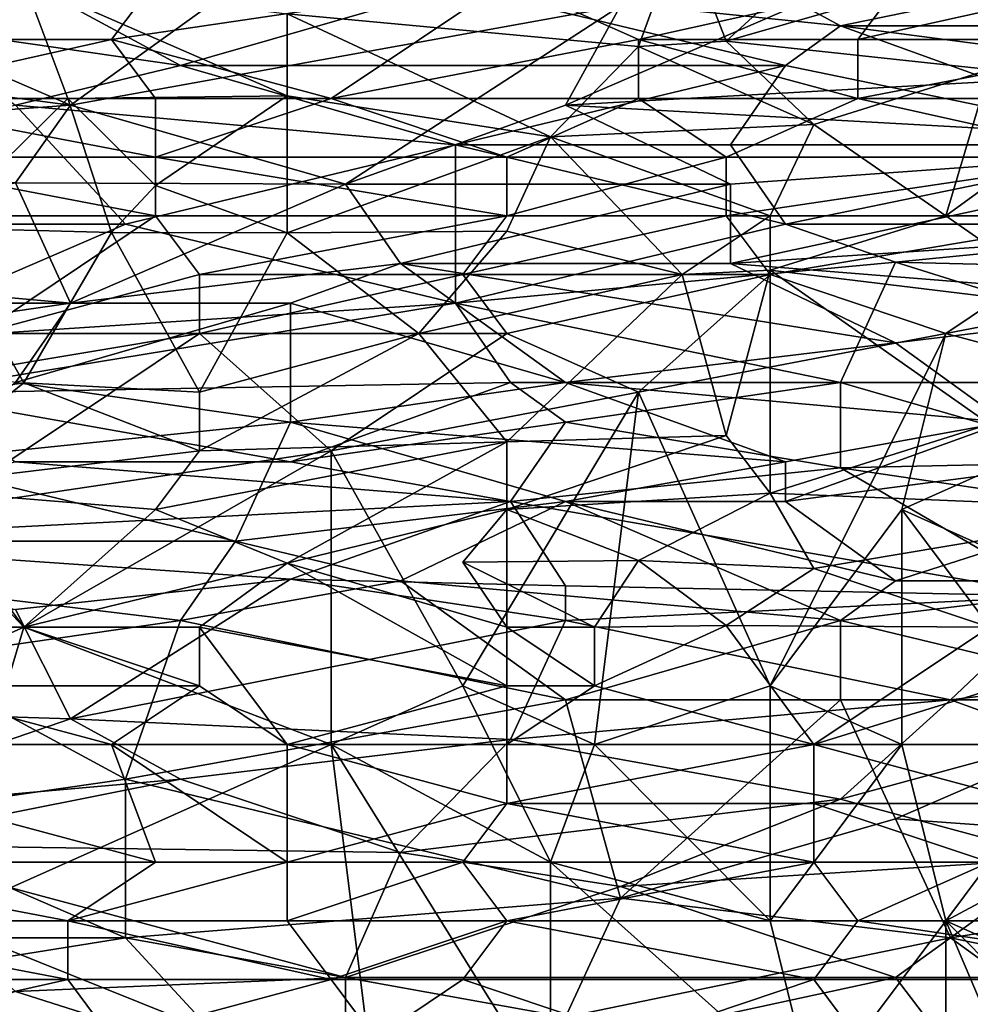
# Model space of a CAD drawing. Extents: x -0.3 to 0.3, y -0.266 to 0.266.
# Tile 200 of 256: x -0.119 to -0.09, y 0.192 to 0.221. Entities that reach past the tile are written whole.
import ezdxf

# ---------------------------------------------------------------- set-up
doc = ezdxf.new("R2010")
doc.units = 0

msp = doc.modelspace()

# ---------------------------------------------------------------- linework, layer by layer
for points in [[(-0.092454, 0.225355, 0.732217), (-0.09774, 0.220528, 0.726435), (-0.099061, 0.223974, 0.730772)], [(-0.087169, 0.223571, 0.729326), (-0.09774, 0.220528, 0.726435), (-0.092454, 0.225355, 0.732217)], [(-0.094304, 0.220995, 1.173351), (-0.100924, 0.224578, 1.175389), (-0.10589, 0.222189, 1.173822)], [(-0.094304, 0.220995, 1.173351), (-0.082717, 0.223383, 1.175062), (-0.100924, 0.224578, 1.175389)], [(-0.110954, 0.221355, 0.727881), (-0.099061, 0.223974, 0.730772), (-0.100383, 0.22037, 0.726435)], [(-0.100383, 0.22037, 0.726435), (-0.099061, 0.223974, 0.730772), (-0.09774, 0.220528, 0.726435)], [(-0.09774, 0.220528, 0.726435), (-0.087169, 0.223571, 0.729326), (-0.089812, 0.219672, 0.72499)], [(-0.122442, 0.220995, 1.172572), (-0.114166, 0.2198, 1.171999), (-0.120787, 0.223383, 1.174128)], [(-0.114166, 0.2198, 1.171999), (-0.10589, 0.222189, 1.173822), (-0.120787, 0.223383, 1.174128)], [(-0.077751, 0.220995, 1.173662), (-0.082717, 0.223383, 1.175062), (-0.094304, 0.220995, 1.173351)], [(-0.126811, 0.218807, 0.724528), (-0.124168, 0.222632, 0.729326), (-0.118882, 0.222345, 0.729132)], [(-0.135684, 0.220995, 0.703174), (-0.125753, 0.222189, 0.703716), (-0.117477, 0.218606, 0.699745)], [(-0.118882, 0.222345, 0.729132), (-0.117561, 0.218807, 0.724903), (-0.126811, 0.218807, 0.724528)], [(-0.117477, 0.218606, 0.699745), (-0.125753, 0.222189, 0.703716), (-0.112511, 0.222189, 0.702615)], [(-0.12549, 0.222345, 0.765655), (-0.12549, 0.220576, 0.766435), (-0.114918, 0.222345, 0.76524)], [(-0.11624, 0.220576, 0.766028), (-0.114918, 0.222345, 0.76524), (-0.12549, 0.220576, 0.766435)], [(-0.110954, 0.221355, 0.727881), (-0.110954, 0.21888, 0.72499), (-0.118882, 0.222345, 0.729132)], [(-0.110954, 0.21888, 0.72499), (-0.117561, 0.218807, 0.724903), (-0.118882, 0.222345, 0.729132)], [(-0.100924, 0.221588, 0.701134), (-0.117477, 0.218606, 0.699745), (-0.112511, 0.222189, 0.702615)], [(-0.109633, 0.218807, 0.766259), (-0.104347, 0.222345, 0.764672), (-0.11624, 0.220576, 0.766028)], [(-0.104347, 0.222345, 0.764672), (-0.114918, 0.222345, 0.76524), (-0.11624, 0.220576, 0.766028)], [(-0.095959, 0.2198, 1.172495), (-0.10589, 0.222189, 1.173822), (-0.114166, 0.2198, 1.171999)], [(-0.100383, 0.220576, 0.765126), (-0.104347, 0.222345, 0.764672), (-0.109633, 0.218807, 0.766259)], [(-0.10589, 0.222189, 1.173822), (-0.095959, 0.2198, 1.172495), (-0.094304, 0.220995, 1.173351)], [(-0.100383, 0.220576, 0.765126), (-0.092454, 0.222345, 0.764002), (-0.104347, 0.222345, 0.764672)], [(-0.094304, 0.222189, 0.701273), (-0.10258, 0.218606, 0.698614), (-0.100924, 0.221588, 0.701134)], [(-0.081062, 0.2198, 0.698344), (-0.10258, 0.218606, 0.698614), (-0.094304, 0.222189, 0.701273)], [(-0.100383, 0.220576, 0.765126), (-0.093776, 0.220576, 0.7647), (-0.092454, 0.222345, 0.764002)], [(-0.081062, 0.2198, 0.698344), (-0.094304, 0.222189, 0.701273), (-0.074441, 0.222189, 0.700086)], [(-0.092454, 0.222345, 0.764002), (-0.093776, 0.220576, 0.7647), (-0.085847, 0.222345, 0.763659)], [(-0.093776, 0.220576, 0.7647), (-0.084526, 0.220576, 0.764137), (-0.085847, 0.222345, 0.763659)], [(-0.117477, 0.218606, 0.699745), (-0.100924, 0.221588, 0.701134), (-0.109201, 0.216218, 0.697198)], [(-0.100924, 0.221588, 0.701134), (-0.10258, 0.218606, 0.698614), (-0.109201, 0.216218, 0.697198)], [(-0.110954, 0.221355, 0.727881), (-0.100383, 0.22037, 0.726435), (-0.103026, 0.21765, 0.723545)], [(-0.110954, 0.21888, 0.72499), (-0.110954, 0.221355, 0.727881), (-0.103026, 0.21765, 0.723545)], [(-0.117477, 0.218606, 0.699745), (-0.134029, 0.217412, 0.699847), (-0.135684, 0.220995, 0.703174)], [(-0.122442, 0.220995, 1.172572), (-0.119132, 0.218606, 1.170983), (-0.114166, 0.2198, 1.171999)], [(-0.094304, 0.220995, 1.173351), (-0.095959, 0.2198, 1.172495), (-0.084372, 0.217412, 1.171003)], [(-0.094304, 0.220995, 1.173351), (-0.076096, 0.218606, 1.172033), (-0.077751, 0.220995, 1.173662)], [(-0.084372, 0.217412, 1.171003), (-0.076096, 0.218606, 1.172033), (-0.094304, 0.220995, 1.173351)], [(-0.124168, 0.218807, 0.766986), (-0.11624, 0.220576, 0.766028), (-0.12549, 0.220576, 0.766435)], [(-0.124168, 0.218807, 0.766986), (-0.114918, 0.218807, 0.766558), (-0.11624, 0.220576, 0.766028)], [(-0.114918, 0.218807, 0.766558), (-0.109633, 0.218807, 0.766259), (-0.11624, 0.220576, 0.766028)], [(-0.100383, 0.220576, 0.765126), (-0.109633, 0.218807, 0.766259), (-0.100383, 0.218807, 0.765626)], [(-0.100383, 0.218807, 0.765626), (-0.093776, 0.218807, 0.765198), (-0.100383, 0.220576, 0.765126)], [(-0.093776, 0.218807, 0.765198), (-0.093776, 0.220576, 0.7647), (-0.100383, 0.220576, 0.765126)], [(-0.093776, 0.218807, 0.765198), (-0.081883, 0.218807, 0.764377), (-0.084526, 0.220576, 0.764137)], [(-0.093776, 0.218807, 0.765198), (-0.084526, 0.220576, 0.764137), (-0.093776, 0.220576, 0.7647)], [(-0.103026, 0.21765, 0.723545), (-0.100383, 0.22037, 0.726435), (-0.095097, 0.21802, 0.723545)], [(-0.100383, 0.22037, 0.726435), (-0.09774, 0.220528, 0.726435), (-0.095097, 0.21802, 0.723545)], [(-0.089812, 0.219672, 0.72499), (-0.095097, 0.21802, 0.723545), (-0.09774, 0.220528, 0.726435)], [(-0.089812, 0.219672, 0.72499), (-0.084526, 0.220077, 0.72499), (-0.091133, 0.215269, 0.720538)], [(-0.091133, 0.215269, 0.720538), (-0.084526, 0.220077, 0.72499), (-0.084526, 0.215269, 0.720132)], [(-0.114166, 0.2198, 1.171999), (-0.119132, 0.218606, 1.170983), (-0.10589, 0.217412, 1.170445)], [(-0.10589, 0.217412, 1.170445), (-0.095959, 0.2198, 1.172495), (-0.114166, 0.2198, 1.171999)], [(-0.095959, 0.2198, 1.172495), (-0.10589, 0.217412, 1.170445), (-0.097614, 0.217412, 1.170692)], [(-0.081062, 0.2198, 0.698344), (-0.081062, 0.217412, 0.696522), (-0.10258, 0.218606, 0.698614)], [(-0.095959, 0.2198, 1.172495), (-0.097614, 0.217412, 1.170692), (-0.084372, 0.217412, 1.171003)], [(-0.089812, 0.219672, 0.72499), (-0.091133, 0.215269, 0.720538), (-0.095097, 0.21802, 0.723545)], [(-0.121525, 0.214908, 0.720654), (-0.126811, 0.218807, 0.724528), (-0.117561, 0.218807, 0.724903)], [(-0.124168, 0.218807, 0.766986), (-0.114918, 0.217038, 0.766985), (-0.114918, 0.218807, 0.766558)], [(-0.114918, 0.217038, 0.766985), (-0.124168, 0.218807, 0.766986), (-0.124168, 0.217038, 0.767433)], [(-0.11624, 0.214763, 0.720654), (-0.121525, 0.214908, 0.720654), (-0.117561, 0.218807, 0.724903)], [(-0.114918, 0.216183, 0.722099), (-0.117561, 0.218807, 0.724903), (-0.110954, 0.21888, 0.72499)], [(-0.117561, 0.218807, 0.724903), (-0.114918, 0.216183, 0.722099), (-0.11624, 0.214763, 0.720654)], [(-0.114918, 0.216183, 0.722099), (-0.110954, 0.21888, 0.72499), (-0.110954, 0.214753, 0.720654)], [(-0.114918, 0.217038, 0.766985), (-0.104347, 0.217038, 0.766317), (-0.109633, 0.218807, 0.766259)], [(-0.114918, 0.217038, 0.766985), (-0.109633, 0.218807, 0.766259), (-0.114918, 0.218807, 0.766558)], [(-0.103026, 0.21765, 0.723545), (-0.110954, 0.214753, 0.720654), (-0.110954, 0.21888, 0.72499)], [(-0.104347, 0.217038, 0.766317), (-0.100383, 0.218807, 0.765626), (-0.109633, 0.218807, 0.766259)], [(-0.104347, 0.217038, 0.766317), (-0.09774, 0.217038, 0.765814), (-0.100383, 0.218807, 0.765626)], [(-0.093776, 0.218807, 0.765198), (-0.100383, 0.218807, 0.765626), (-0.09774, 0.217038, 0.765814)], [(-0.09774, 0.217038, 0.765814), (-0.085847, 0.217038, 0.76497), (-0.093776, 0.218807, 0.765198)], [(-0.085847, 0.217038, 0.76497), (-0.081883, 0.218807, 0.764377), (-0.093776, 0.218807, 0.765198)], [(-0.119132, 0.216264, 0.698011), (-0.134029, 0.217412, 0.699847), (-0.117477, 0.218606, 0.699745)], [(-0.115821, 0.215023, 1.168209), (-0.119132, 0.218606, 1.170983), (-0.132374, 0.215023, 1.167761)], [(-0.119132, 0.218606, 1.170983), (-0.115821, 0.215023, 1.168209), (-0.10589, 0.217412, 1.170445)], [(-0.117477, 0.218606, 0.699745), (-0.109201, 0.216218, 0.697198), (-0.119132, 0.216264, 0.698011)], [(-0.109201, 0.216218, 0.697198), (-0.10258, 0.218606, 0.698614), (-0.097614, 0.216218, 0.696529)], [(-0.097614, 0.216218, 0.696529), (-0.10258, 0.218606, 0.698614), (-0.081062, 0.217412, 0.696522)], [(-0.096419, 0.215269, 0.720811), (-0.103026, 0.21765, 0.723545), (-0.095097, 0.21802, 0.723545)], [(-0.095097, 0.21802, 0.723545), (-0.091133, 0.215269, 0.720538), (-0.096419, 0.215269, 0.720811)], [(-0.104347, 0.214804, 0.720654), (-0.110954, 0.214753, 0.720654), (-0.103026, 0.21765, 0.723545)], [(-0.099061, 0.2135, 0.719241), (-0.104347, 0.214804, 0.720654), (-0.103026, 0.21765, 0.723545)], [(-0.096419, 0.215269, 0.720811), (-0.099061, 0.2135, 0.719241), (-0.103026, 0.21765, 0.723545)], [(-0.115821, 0.215023, 1.168209), (-0.10589, 0.212635, 1.166381), (-0.10589, 0.217412, 1.170445)], [(-0.095959, 0.215023, 1.168827), (-0.097614, 0.217412, 1.170692), (-0.10589, 0.217412, 1.170445)], [(-0.10589, 0.217412, 1.170445), (-0.10589, 0.212635, 1.166381), (-0.095959, 0.215023, 1.168827)], [(-0.097614, 0.213829, 0.695011), (-0.081062, 0.217412, 0.696522), (-0.079407, 0.215032, 0.694889)], [(-0.097614, 0.217412, 1.170692), (-0.095959, 0.215023, 1.168827), (-0.084372, 0.217412, 1.171003)], [(-0.097614, 0.213829, 0.695011), (-0.097614, 0.216218, 0.696529), (-0.081062, 0.217412, 0.696522)], [(-0.095959, 0.215023, 1.168827), (-0.081062, 0.215023, 1.169202), (-0.084372, 0.217412, 1.171003)], [(-0.12549, 0.215269, 0.767857), (-0.114918, 0.215269, 0.767291), (-0.124168, 0.217038, 0.767433)], [(-0.114918, 0.215269, 0.767291), (-0.114918, 0.217038, 0.766985), (-0.124168, 0.217038, 0.767433)], [(-0.104347, 0.217038, 0.766317), (-0.114918, 0.217038, 0.766985), (-0.104347, 0.215269, 0.766587)], [(-0.114918, 0.215269, 0.767291), (-0.104347, 0.215269, 0.766587), (-0.114918, 0.217038, 0.766985)], [(-0.104347, 0.215269, 0.766587), (-0.09774, 0.215269, 0.766042), (-0.09774, 0.217038, 0.765814)], [(-0.104347, 0.215269, 0.766587), (-0.09774, 0.217038, 0.765814), (-0.104347, 0.217038, 0.766317)], [(-0.085847, 0.217038, 0.76497), (-0.09774, 0.217038, 0.765814), (-0.09774, 0.215269, 0.766042)], [(-0.085847, 0.215269, 0.765121), (-0.085847, 0.217038, 0.76497), (-0.09774, 0.215269, 0.766042)], [(-0.130718, 0.213829, 0.696934), (-0.119132, 0.216264, 0.698011), (-0.117477, 0.212635, 0.695444)], [(-0.119132, 0.216264, 0.698011), (-0.109201, 0.216218, 0.697198), (-0.117477, 0.212635, 0.695444)], [(-0.109201, 0.216218, 0.697198), (-0.107545, 0.213829, 0.695494), (-0.117477, 0.212635, 0.695444)], [(-0.110954, 0.214753, 0.720654), (-0.11624, 0.214763, 0.720654), (-0.114918, 0.216183, 0.722099)], [(-0.097614, 0.216218, 0.696529), (-0.107545, 0.213829, 0.695494), (-0.109201, 0.216218, 0.697198)], [(-0.107545, 0.213829, 0.695494), (-0.097614, 0.216218, 0.696529), (-0.097614, 0.213829, 0.695011)], [(-0.120204, 0.211731, 0.767969), (-0.114918, 0.215269, 0.767291), (-0.12549, 0.215269, 0.767857)], [(-0.120204, 0.211731, 0.767969), (-0.113597, 0.2135, 0.76742), (-0.114918, 0.215269, 0.767291)], [(-0.113597, 0.2135, 0.76742), (-0.104347, 0.215269, 0.766587), (-0.114918, 0.215269, 0.767291)], [(-0.113597, 0.2135, 0.76742), (-0.105668, 0.2135, 0.766849), (-0.104347, 0.215269, 0.766587)], [(-0.105668, 0.2135, 0.766849), (-0.096419, 0.2135, 0.766027), (-0.09774, 0.215269, 0.766042)], [(-0.105668, 0.2135, 0.766849), (-0.09774, 0.215269, 0.766042), (-0.104347, 0.215269, 0.766587)], [(-0.096419, 0.213636, 0.719208), (-0.099061, 0.2135, 0.719241), (-0.096419, 0.215269, 0.720811)], [(-0.085847, 0.215269, 0.765121), (-0.09774, 0.215269, 0.766042), (-0.096419, 0.2135, 0.766027)], [(-0.096419, 0.213636, 0.719208), (-0.091133, 0.215269, 0.720538), (-0.087169, 0.212514, 0.717763)], [(-0.096419, 0.213636, 0.719208), (-0.096419, 0.215269, 0.720811), (-0.091133, 0.215269, 0.720538)], [(-0.091133, 0.211731, 0.765564), (-0.085847, 0.215269, 0.765121), (-0.096419, 0.2135, 0.766027)], [(-0.091133, 0.215269, 0.720538), (-0.084526, 0.215269, 0.720132), (-0.087169, 0.212514, 0.717763)], [(-0.085847, 0.215269, 0.765121), (-0.091133, 0.211731, 0.765564), (-0.081883, 0.2135, 0.764811)], [(-0.132374, 0.215023, 1.167761), (-0.124098, 0.211441, 1.164718), (-0.115821, 0.215023, 1.168209)], [(-0.124098, 0.211441, 1.164718), (-0.10589, 0.212635, 1.166381), (-0.115821, 0.215023, 1.168209)], [(-0.095959, 0.215023, 1.168827), (-0.10589, 0.212635, 1.166381), (-0.092648, 0.213873, 1.167938)], [(-0.097614, 0.213829, 0.695011), (-0.079407, 0.215032, 0.694889), (-0.082717, 0.212635, 0.693748)], [(-0.092648, 0.213873, 1.167938), (-0.081062, 0.215023, 1.169202), (-0.095959, 0.215023, 1.168827)], [(-0.081062, 0.215023, 1.169202), (-0.092648, 0.213873, 1.167938), (-0.07113, 0.213339, 1.167938)], [(-0.121525, 0.214908, 0.720654), (-0.118882, 0.210237, 0.716318), (-0.126811, 0.209043, 0.714872)], [(-0.121525, 0.214908, 0.720654), (-0.11624, 0.214763, 0.720654), (-0.118882, 0.210237, 0.716318)], [(-0.118882, 0.210237, 0.716318), (-0.11624, 0.214763, 0.720654), (-0.113597, 0.209962, 0.716184)], [(-0.11624, 0.214763, 0.720654), (-0.110954, 0.214753, 0.720654), (-0.113597, 0.209962, 0.716184)], [(-0.113597, 0.209962, 0.716184), (-0.110954, 0.214753, 0.720654), (-0.10699, 0.211731, 0.717775)], [(-0.104347, 0.214804, 0.720654), (-0.10699, 0.211731, 0.717775), (-0.110954, 0.214753, 0.720654)], [(-0.10699, 0.211731, 0.717775), (-0.104347, 0.214804, 0.720654), (-0.099061, 0.2135, 0.719241)], [(-0.130718, 0.213829, 0.696934), (-0.117477, 0.212635, 0.695444), (-0.14396, 0.212635, 0.697056)], [(-0.110856, 0.212635, 0.695028), (-0.117477, 0.212635, 0.695444), (-0.107545, 0.213829, 0.695494)], [(-0.110856, 0.212635, 0.695028), (-0.107545, 0.213829, 0.695494), (-0.10258, 0.210246, 0.693452)], [(-0.097614, 0.213829, 0.695011), (-0.092648, 0.211441, 0.693552), (-0.107545, 0.213829, 0.695494)], [(-0.10258, 0.210246, 0.693452), (-0.107545, 0.213829, 0.695494), (-0.092648, 0.211441, 0.693552)], [(-0.092648, 0.213873, 1.167938), (-0.10589, 0.212635, 1.166381), (-0.094304, 0.210246, 1.164436)], [(-0.092648, 0.211441, 0.693552), (-0.097614, 0.213829, 0.695011), (-0.082717, 0.212635, 0.693748)], [(-0.094304, 0.210246, 1.164436), (-0.081062, 0.210246, 1.16476), (-0.092648, 0.213873, 1.167938)], [(-0.092648, 0.213873, 1.167938), (-0.081062, 0.210246, 1.16476), (-0.07113, 0.213339, 1.167938)], [(-0.113597, 0.211731, 0.76753), (-0.113597, 0.2135, 0.76742), (-0.120204, 0.211731, 0.767969)], [(-0.113597, 0.211731, 0.76753), (-0.104347, 0.211731, 0.766806), (-0.105668, 0.2135, 0.766849)], [(-0.113597, 0.211731, 0.76753), (-0.105668, 0.2135, 0.766849), (-0.113597, 0.2135, 0.76742)], [(-0.10699, 0.211731, 0.717775), (-0.099061, 0.2135, 0.719241), (-0.104347, 0.208468, 0.714872)], [(-0.104347, 0.211731, 0.766806), (-0.096419, 0.2135, 0.766027), (-0.105668, 0.2135, 0.766849)], [(-0.104347, 0.208468, 0.714872), (-0.099061, 0.2135, 0.719241), (-0.09774, 0.208659, 0.714872)], [(-0.100383, 0.209962, 0.766419), (-0.096419, 0.2135, 0.766027), (-0.104347, 0.211731, 0.766806)], [(-0.100383, 0.209962, 0.766419), (-0.091133, 0.211731, 0.765564), (-0.096419, 0.2135, 0.766027)], [(-0.099061, 0.2135, 0.719241), (-0.096419, 0.213636, 0.719208), (-0.09774, 0.208659, 0.714872)], [(-0.096419, 0.213636, 0.719208), (-0.096419, 0.206923, 0.713427), (-0.09774, 0.208659, 0.714872)], [(-0.096419, 0.213636, 0.719208), (-0.087169, 0.212514, 0.717763), (-0.089812, 0.208998, 0.714872)], [(-0.096419, 0.213636, 0.719208), (-0.089812, 0.208998, 0.714872), (-0.096419, 0.206923, 0.713427)], [(-0.091133, 0.211731, 0.765564), (-0.084526, 0.209962, 0.764897), (-0.081883, 0.2135, 0.764811)], [(-0.125753, 0.211441, 0.695215), (-0.14396, 0.212635, 0.697056), (-0.117477, 0.212635, 0.695444)], [(-0.125753, 0.211441, 0.695215), (-0.117477, 0.212635, 0.695444), (-0.119132, 0.210246, 0.694395)], [(-0.10589, 0.212635, 1.166381), (-0.124098, 0.211441, 1.164718), (-0.122442, 0.209918, 1.163254)], [(-0.104235, 0.210246, 1.16413), (-0.10589, 0.212635, 1.166381), (-0.122442, 0.209918, 1.163254)], [(-0.117477, 0.212635, 0.695444), (-0.110856, 0.212635, 0.695028), (-0.119132, 0.210246, 0.694395)], [(-0.119132, 0.210246, 0.694395), (-0.110856, 0.212635, 0.695028), (-0.110856, 0.209052, 0.693457)], [(-0.110856, 0.209052, 0.693457), (-0.110856, 0.212635, 0.695028), (-0.10258, 0.210246, 0.693452)], [(-0.094304, 0.210246, 1.164436), (-0.10589, 0.212635, 1.166381), (-0.104235, 0.210246, 1.16413)], [(-0.082717, 0.212635, 0.693748), (-0.089338, 0.209052, 0.692494), (-0.092648, 0.211441, 0.693552)], [(-0.124168, 0.209962, 0.768273), (-0.113597, 0.211731, 0.76753), (-0.120204, 0.211731, 0.767969)], [(-0.121525, 0.206424, 0.768157), (-0.113597, 0.211731, 0.76753), (-0.124168, 0.209962, 0.768273)], [(-0.121525, 0.206424, 0.768157), (-0.109633, 0.208193, 0.767227), (-0.113597, 0.211731, 0.76753)], [(-0.109633, 0.208193, 0.767227), (-0.104347, 0.211731, 0.766806), (-0.113597, 0.211731, 0.76753)], [(-0.104347, 0.208468, 0.714872), (-0.113597, 0.208193, 0.714635), (-0.10699, 0.211731, 0.717775)], [(-0.113597, 0.208193, 0.714635), (-0.113597, 0.209962, 0.716184), (-0.10699, 0.211731, 0.717775)], [(-0.104347, 0.211731, 0.766806), (-0.109633, 0.208193, 0.767227), (-0.100383, 0.209962, 0.766419)], [(-0.096419, 0.201117, 0.765462), (-0.091133, 0.211731, 0.765564), (-0.100383, 0.209962, 0.766419)], [(-0.096419, 0.201117, 0.765462), (-0.092454, 0.206424, 0.765376), (-0.091133, 0.211731, 0.765564)], [(-0.092454, 0.206424, 0.765376), (-0.084526, 0.209962, 0.764897), (-0.091133, 0.211731, 0.765564)], [(-0.092648, 0.211441, 0.693552), (-0.089338, 0.209052, 0.692494), (-0.10258, 0.210246, 0.693452)], [(-0.126811, 0.209043, 0.714872), (-0.118882, 0.210237, 0.716318), (-0.122847, 0.207084, 0.713427)], [(-0.122847, 0.207084, 0.713427), (-0.118882, 0.210237, 0.716318), (-0.113597, 0.208193, 0.714635)], [(-0.122442, 0.209918, 1.163254), (-0.110856, 0.207858, 1.161406), (-0.104235, 0.210246, 1.16413)], [(-0.122442, 0.207858, 0.69371), (-0.119132, 0.210246, 0.694395), (-0.110856, 0.209052, 0.693457)], [(-0.118882, 0.210237, 0.716318), (-0.113597, 0.209962, 0.716184), (-0.113597, 0.208193, 0.714635)], [(-0.10258, 0.210246, 0.693452), (-0.095959, 0.207858, 0.69233), (-0.110856, 0.209052, 0.693457)], [(-0.104235, 0.210246, 1.16413), (-0.110856, 0.207858, 1.161406), (-0.10258, 0.209052, 1.16295)], [(-0.104235, 0.210246, 1.16413), (-0.10258, 0.209052, 1.16295), (-0.094304, 0.210246, 1.164436)], [(-0.095959, 0.207858, 0.69233), (-0.10258, 0.210246, 0.693452), (-0.089338, 0.209052, 0.692494)], [(-0.10258, 0.209052, 1.16295), (-0.094304, 0.207685, 1.161693), (-0.094304, 0.210246, 1.164436)], [(-0.081062, 0.210246, 1.16476), (-0.094304, 0.210246, 1.164436), (-0.086027, 0.207858, 1.162069)], [(-0.086027, 0.207858, 1.162069), (-0.094304, 0.210246, 1.164436), (-0.094304, 0.207685, 1.161693)], [(-0.119132, 0.207858, 1.161141), (-0.110856, 0.207858, 1.161406), (-0.122442, 0.209918, 1.163254)], [(-0.105668, 0.201117, 0.766581), (-0.100383, 0.209962, 0.766419), (-0.109633, 0.208193, 0.767227)], [(-0.101704, 0.199348, 0.766032), (-0.100383, 0.209962, 0.766419), (-0.105668, 0.201117, 0.766581)], [(-0.101704, 0.199348, 0.766032), (-0.096419, 0.201117, 0.765462), (-0.100383, 0.209962, 0.766419)], [(-0.092454, 0.206424, 0.765376), (-0.08849, 0.204655, 0.764778), (-0.084526, 0.209962, 0.764897)], [(-0.112511, 0.205469, 0.692473), (-0.122442, 0.207858, 0.69371), (-0.110856, 0.209052, 0.693457)], [(-0.112511, 0.205469, 0.692473), (-0.110856, 0.209052, 0.693457), (-0.10258, 0.206664, 0.69224)], [(-0.104235, 0.206664, 1.160195), (-0.10258, 0.209052, 1.16295), (-0.110856, 0.207858, 1.161406)], [(-0.10258, 0.206664, 0.69224), (-0.110856, 0.209052, 0.693457), (-0.095959, 0.207858, 0.69233)], [(-0.094304, 0.207685, 1.161693), (-0.10258, 0.209052, 1.16295), (-0.104235, 0.206664, 1.160195)], [(-0.095959, 0.206664, 0.691979), (-0.089338, 0.209052, 0.692494), (-0.077751, 0.209052, 0.692142)], [(-0.095959, 0.207858, 0.69233), (-0.089338, 0.209052, 0.692494), (-0.095959, 0.206664, 0.691979)], [(-0.077751, 0.209052, 0.692142), (-0.092648, 0.204275, 0.691329), (-0.095959, 0.206664, 0.691979)], [(-0.084372, 0.204275, 0.691092), (-0.092648, 0.204275, 0.691329), (-0.077751, 0.209052, 0.692142)], [(-0.096419, 0.206923, 0.713427), (-0.089812, 0.208998, 0.714872), (-0.084526, 0.206424, 0.712585)], [(-0.114918, 0.206424, 0.713183), (-0.113597, 0.208193, 0.714635), (-0.104347, 0.208468, 0.714872)], [(-0.114918, 0.206424, 0.713183), (-0.104347, 0.208468, 0.714872), (-0.110954, 0.204809, 0.711981)], [(-0.110954, 0.204809, 0.711981), (-0.104347, 0.208468, 0.714872), (-0.104347, 0.206424, 0.713188)], [(-0.104347, 0.206424, 0.713188), (-0.09774, 0.208659, 0.714872), (-0.096419, 0.206923, 0.713427)], [(-0.104347, 0.208468, 0.714872), (-0.09774, 0.208659, 0.714872), (-0.104347, 0.206424, 0.713188)], [(-0.113597, 0.208193, 0.714635), (-0.114918, 0.206424, 0.713183), (-0.122847, 0.207084, 0.713427)], [(-0.118882, 0.202886, 0.767911), (-0.109633, 0.208193, 0.767227), (-0.121525, 0.206424, 0.768157)], [(-0.118882, 0.202886, 0.767911), (-0.109633, 0.199348, 0.766949), (-0.109633, 0.208193, 0.767227)], [(-0.109633, 0.199348, 0.766949), (-0.105668, 0.201117, 0.766581), (-0.109633, 0.208193, 0.767227)], [(-0.134029, 0.205469, 0.693568), (-0.122442, 0.207858, 0.69371), (-0.112511, 0.205469, 0.692473)], [(-0.104235, 0.206664, 1.160195), (-0.119132, 0.207858, 1.161141), (-0.127408, 0.205469, 1.15792)], [(-0.119132, 0.207858, 1.161141), (-0.104235, 0.206664, 1.160195), (-0.110856, 0.207858, 1.161406)], [(-0.10258, 0.206664, 0.69224), (-0.095959, 0.207858, 0.69233), (-0.095959, 0.206664, 0.691979)], [(-0.079407, 0.205469, 1.15937), (-0.086027, 0.207858, 1.162069), (-0.094304, 0.207685, 1.161693)], [(-0.094304, 0.207685, 1.161693), (-0.104235, 0.206664, 1.160195), (-0.087683, 0.203822, 1.157009)], [(-0.094304, 0.207685, 1.161693), (-0.087683, 0.203822, 1.157009), (-0.079407, 0.205469, 1.15937)], [(-0.126811, 0.202886, 0.710076), (-0.122847, 0.207084, 0.713427), (-0.118882, 0.202886, 0.710424)], [(-0.122847, 0.207084, 0.713427), (-0.114918, 0.206424, 0.713183), (-0.118882, 0.202886, 0.710424)], [(-0.127408, 0.205469, 1.15792), (-0.110856, 0.204325, 1.157009), (-0.104235, 0.206664, 1.160195)], [(-0.107545, 0.204275, 0.691932), (-0.112511, 0.205469, 0.692473), (-0.10258, 0.206664, 0.69224)], [(-0.110856, 0.204325, 1.157009), (-0.10258, 0.204133, 1.157009), (-0.104235, 0.206664, 1.160195)], [(-0.094304, 0.203081, 0.691143), (-0.107545, 0.204275, 0.691932), (-0.10258, 0.206664, 0.69224)], [(-0.104347, 0.206424, 0.713188), (-0.096419, 0.206923, 0.713427), (-0.100383, 0.204892, 0.711981)], [(-0.10258, 0.204133, 1.157009), (-0.087683, 0.203822, 1.157009), (-0.104235, 0.206664, 1.160195)], [(-0.092648, 0.204275, 0.691329), (-0.10258, 0.206664, 0.69224), (-0.095959, 0.206664, 0.691979)], [(-0.10258, 0.206664, 0.69224), (-0.092648, 0.204275, 0.691329), (-0.094304, 0.203081, 0.691143)], [(-0.100383, 0.204892, 0.711981), (-0.096419, 0.206923, 0.713427), (-0.095097, 0.204655, 0.711665)], [(-0.096419, 0.206923, 0.713427), (-0.084526, 0.206424, 0.712585), (-0.095097, 0.204655, 0.711665)], [(-0.121525, 0.194041, 0.768014), (-0.118882, 0.202886, 0.767911), (-0.121525, 0.206424, 0.768157)], [(-0.114918, 0.206424, 0.713183), (-0.110954, 0.204809, 0.711981), (-0.118882, 0.202886, 0.710424)], [(-0.104347, 0.206424, 0.713188), (-0.104347, 0.202886, 0.71059), (-0.110954, 0.204809, 0.711981)], [(-0.105668, 0.204836, 0.711981), (-0.104347, 0.202886, 0.71059), (-0.104347, 0.206424, 0.713188)], [(-0.105668, 0.204836, 0.711981), (-0.104347, 0.206424, 0.713188), (-0.100383, 0.204892, 0.711981)], [(-0.092454, 0.199348, 0.764855), (-0.092454, 0.206424, 0.765376), (-0.096419, 0.201117, 0.765462)], [(-0.095097, 0.204655, 0.711665), (-0.084526, 0.206424, 0.712585), (-0.089812, 0.202886, 0.710272)], [(-0.087169, 0.199348, 0.764073), (-0.08849, 0.204655, 0.764778), (-0.092454, 0.206424, 0.765376)], [(-0.092454, 0.199348, 0.764855), (-0.087169, 0.199348, 0.764073), (-0.092454, 0.206424, 0.765376)], [(-0.114166, 0.203081, 0.692069), (-0.134029, 0.205469, 0.693568), (-0.112511, 0.205469, 0.692473)], [(-0.122442, 0.201886, 0.692341), (-0.134029, 0.205469, 0.693568), (-0.114166, 0.203081, 0.692069)], [(-0.119132, 0.203418, 1.155448), (-0.110856, 0.204325, 1.157009), (-0.127408, 0.205469, 1.15792)], [(-0.114166, 0.203081, 0.692069), (-0.112511, 0.205469, 0.692473), (-0.107545, 0.204275, 0.691932)], [(-0.101704, 0.202886, 0.710586), (-0.105668, 0.204836, 0.711981), (-0.100383, 0.204892, 0.711981)], [(-0.101704, 0.202886, 0.710586), (-0.100383, 0.204892, 0.711981), (-0.09774, 0.202938, 0.710536)], [(-0.100383, 0.204892, 0.711981), (-0.095097, 0.204655, 0.711665), (-0.09774, 0.202938, 0.710536)], [(-0.118882, 0.202886, 0.710424), (-0.110954, 0.204809, 0.711981), (-0.113597, 0.202886, 0.710581)], [(-0.113597, 0.202886, 0.710581), (-0.110954, 0.204809, 0.711981), (-0.104347, 0.201117, 0.709465)], [(-0.110954, 0.204809, 0.711981), (-0.104347, 0.202886, 0.71059), (-0.104347, 0.201117, 0.709465)], [(-0.104347, 0.202886, 0.71059), (-0.105668, 0.204836, 0.711981), (-0.101704, 0.202886, 0.710586)], [(-0.09774, 0.202938, 0.710536), (-0.095097, 0.204655, 0.711665), (-0.089812, 0.202886, 0.710272)], [(-0.110856, 0.204325, 1.157009), (-0.119132, 0.203418, 1.155448), (-0.117477, 0.200125, 1.150764)], [(-0.110856, 0.204325, 1.157009), (-0.117477, 0.200125, 1.150764), (-0.10258, 0.203081, 1.155529)], [(-0.114166, 0.203081, 0.692069), (-0.107545, 0.204275, 0.691932), (-0.10258, 0.200692, 0.691126)], [(-0.10258, 0.203081, 1.155529), (-0.10258, 0.204133, 1.157009), (-0.110856, 0.204325, 1.157009)], [(-0.10258, 0.200692, 0.691126), (-0.107545, 0.204275, 0.691932), (-0.094304, 0.203081, 0.691143)], [(-0.094304, 0.203081, 0.691143), (-0.092648, 0.204275, 0.691329), (-0.084372, 0.204275, 0.691092)], [(-0.084372, 0.200692, 0.69051), (-0.094304, 0.203081, 0.691143), (-0.084372, 0.204275, 0.691092)], [(-0.087683, 0.203822, 1.157009), (-0.10258, 0.204133, 1.157009), (-0.10258, 0.203081, 1.155529)], [(-0.087683, 0.203822, 1.157009), (-0.10258, 0.203081, 1.155529), (-0.090993, 0.200692, 1.152412)], [(-0.081062, 0.201886, 1.154444), (-0.087683, 0.203822, 1.157009), (-0.090993, 0.200692, 1.152412)], [(-0.119132, 0.203418, 1.155448), (-0.135684, 0.200692, 1.151078), (-0.117477, 0.200125, 1.150764)], [(-0.122847, 0.201117, 0.709123), (-0.126811, 0.202886, 0.710076), (-0.118882, 0.202886, 0.710424)], [(-0.122847, 0.201117, 0.709123), (-0.118882, 0.202886, 0.710424), (-0.113597, 0.201117, 0.709428)], [(-0.115821, 0.198304, 0.691553), (-0.122442, 0.201886, 0.692341), (-0.114166, 0.203081, 0.692069)], [(-0.121525, 0.194041, 0.768014), (-0.109633, 0.199348, 0.766949), (-0.118882, 0.202886, 0.767911)], [(-0.113597, 0.202886, 0.710581), (-0.113597, 0.201117, 0.709428), (-0.118882, 0.202886, 0.710424)], [(-0.10258, 0.203081, 1.155529), (-0.117477, 0.200125, 1.150764), (-0.104235, 0.199498, 1.150172)], [(-0.115821, 0.198304, 0.691553), (-0.114166, 0.203081, 0.692069), (-0.10258, 0.200692, 0.691126)], [(-0.113597, 0.201117, 0.709428), (-0.113597, 0.202886, 0.710581), (-0.110954, 0.199348, 0.708467)], [(-0.110954, 0.199348, 0.708467), (-0.113597, 0.202886, 0.710581), (-0.104347, 0.201117, 0.709465)], [(-0.104347, 0.202886, 0.71059), (-0.101704, 0.202886, 0.710586), (-0.101704, 0.201117, 0.709443)], [(-0.101704, 0.201117, 0.709443), (-0.104347, 0.201117, 0.709465), (-0.104347, 0.202886, 0.71059)], [(-0.104235, 0.199498, 1.150172), (-0.090993, 0.200692, 1.152412), (-0.10258, 0.203081, 1.155529)], [(-0.094304, 0.200692, 0.69079), (-0.10258, 0.200692, 0.691126), (-0.094304, 0.203081, 0.691143)], [(-0.09774, 0.202938, 0.710536), (-0.101704, 0.201117, 0.709443), (-0.101704, 0.202886, 0.710586)], [(-0.101704, 0.201117, 0.709443), (-0.09774, 0.202938, 0.710536), (-0.095097, 0.199348, 0.708315)], [(-0.09774, 0.202938, 0.710536), (-0.089812, 0.202886, 0.710272), (-0.095097, 0.199348, 0.708315)], [(-0.095097, 0.199348, 0.708315), (-0.089812, 0.202886, 0.710272), (-0.089812, 0.200991, 0.709091)], [(-0.084372, 0.200692, 0.69051), (-0.094304, 0.200692, 0.69079), (-0.094304, 0.203081, 0.691143)], [(-0.124098, 0.197109, 0.691853), (-0.122442, 0.201886, 0.692341), (-0.115821, 0.198304, 0.691553)], [(-0.081062, 0.201886, 1.154444), (-0.090993, 0.200692, 1.152412), (-0.087683, 0.199498, 1.150677)], [(-0.11624, 0.199348, 0.708351), (-0.128132, 0.199348, 0.707838), (-0.122847, 0.201117, 0.709123)], [(-0.113597, 0.201117, 0.709428), (-0.11624, 0.199348, 0.708351), (-0.122847, 0.201117, 0.709123)], [(-0.110954, 0.199348, 0.708467), (-0.11624, 0.199348, 0.708351), (-0.113597, 0.201117, 0.709428)], [(-0.104347, 0.199348, 0.708477), (-0.110954, 0.199348, 0.708467), (-0.104347, 0.201117, 0.709465)], [(-0.109633, 0.199348, 0.766949), (-0.103026, 0.19581, 0.766093), (-0.105668, 0.201117, 0.766581)], [(-0.103026, 0.19581, 0.766093), (-0.101704, 0.199348, 0.766032), (-0.105668, 0.201117, 0.766581)], [(-0.095097, 0.199348, 0.708315), (-0.104347, 0.199348, 0.708477), (-0.101704, 0.201117, 0.709443)], [(-0.101704, 0.201117, 0.709443), (-0.104347, 0.199348, 0.708477), (-0.104347, 0.201117, 0.709465)], [(-0.096419, 0.194041, 0.765196), (-0.096419, 0.201117, 0.765462), (-0.101704, 0.199348, 0.766032)], [(-0.096419, 0.194041, 0.765196), (-0.092454, 0.199348, 0.764855), (-0.096419, 0.201117, 0.765462)], [(-0.08849, 0.199348, 0.70814), (-0.095097, 0.199348, 0.708315), (-0.089812, 0.200991, 0.709091)], [(-0.117477, 0.200125, 1.150764), (-0.135684, 0.200692, 1.151078), (-0.125753, 0.197283, 1.146081)], [(-0.115821, 0.198304, 0.691553), (-0.10258, 0.200692, 0.691126), (-0.100924, 0.194721, 0.690574)], [(-0.104235, 0.199498, 1.150172), (-0.094304, 0.197708, 1.147642), (-0.090993, 0.200692, 1.152412)], [(-0.100924, 0.194721, 0.690574), (-0.10258, 0.200692, 0.691126), (-0.094304, 0.200692, 0.69079)], [(-0.100924, 0.194721, 0.690574), (-0.094304, 0.200692, 0.69079), (-0.092648, 0.197109, 0.690407)], [(-0.092648, 0.197109, 0.690407), (-0.094304, 0.200692, 0.69079), (-0.084372, 0.200692, 0.69051)], [(-0.090993, 0.200692, 1.152412), (-0.094304, 0.197708, 1.147642), (-0.087683, 0.199498, 1.150677)], [(-0.092648, 0.197109, 0.690407), (-0.084372, 0.200692, 0.69051), (-0.076096, 0.195915, 0.689921)], [(-0.114166, 0.198304, 1.147982), (-0.117477, 0.200125, 1.150764), (-0.125753, 0.197283, 1.146081)], [(-0.104235, 0.199498, 1.150172), (-0.117477, 0.200125, 1.150764), (-0.114166, 0.198304, 1.147982)], [(-0.128132, 0.199348, 0.707838), (-0.11624, 0.199348, 0.708351), (-0.114918, 0.19581, 0.706704)], [(-0.114918, 0.19581, 0.706704), (-0.126811, 0.19581, 0.706216), (-0.128132, 0.199348, 0.707838)], [(-0.108311, 0.188733, 0.766601), (-0.109633, 0.199348, 0.766949), (-0.121525, 0.194041, 0.768014)], [(-0.110954, 0.19581, 0.706793), (-0.11624, 0.199348, 0.708351), (-0.110954, 0.199348, 0.708467)], [(-0.110954, 0.19581, 0.706793), (-0.114918, 0.19581, 0.706704), (-0.11624, 0.199348, 0.708351)], [(-0.104235, 0.199498, 1.150172), (-0.114166, 0.198304, 1.147982), (-0.107545, 0.196098, 1.14452)], [(-0.110954, 0.199348, 0.708467), (-0.104347, 0.199348, 0.708477), (-0.104347, 0.197579, 0.707593)], [(-0.110954, 0.19581, 0.706793), (-0.110954, 0.199348, 0.708467), (-0.104347, 0.197579, 0.707593)], [(-0.103026, 0.188733, 0.765979), (-0.103026, 0.19581, 0.766093), (-0.109633, 0.199348, 0.766949)], [(-0.108311, 0.188733, 0.766601), (-0.103026, 0.188733, 0.765979), (-0.109633, 0.199348, 0.766949)], [(-0.104235, 0.199498, 1.150172), (-0.107545, 0.196098, 1.14452), (-0.094304, 0.197708, 1.147642)], [(-0.104347, 0.199348, 0.708477), (-0.095097, 0.199348, 0.708315), (-0.104347, 0.197579, 0.707593)], [(-0.104347, 0.197579, 0.707593), (-0.095097, 0.199348, 0.708315), (-0.095097, 0.197579, 0.707448)], [(-0.096419, 0.194041, 0.765196), (-0.101704, 0.199348, 0.766032), (-0.103026, 0.19581, 0.766093)], [(-0.096419, 0.194041, 0.765196), (-0.091133, 0.194041, 0.764357), (-0.092454, 0.199348, 0.764855)], [(-0.095097, 0.199348, 0.708315), (-0.08849, 0.199348, 0.70814), (-0.08849, 0.197579, 0.707296)], [(-0.08849, 0.197579, 0.707296), (-0.095097, 0.197579, 0.707448), (-0.095097, 0.199348, 0.708315)], [(-0.094304, 0.197708, 1.147642), (-0.087683, 0.195915, 1.144914), (-0.087683, 0.199498, 1.150677)], [(-0.091133, 0.194041, 0.764357), (-0.087169, 0.199348, 0.764073), (-0.092454, 0.199348, 0.764855)], [(-0.087169, 0.199348, 0.764073), (-0.091133, 0.194041, 0.764357), (-0.084526, 0.197579, 0.763491)], [(-0.125753, 0.197283, 1.146081), (-0.124098, 0.196325, 1.14452), (-0.114166, 0.198304, 1.147982)], [(-0.107545, 0.196098, 1.14452), (-0.114166, 0.198304, 1.147982), (-0.124098, 0.196325, 1.14452)], [(-0.115821, 0.193527, 0.691234), (-0.124098, 0.197109, 0.691853), (-0.115821, 0.198304, 0.691553)], [(-0.115821, 0.193527, 0.691234), (-0.115821, 0.198304, 0.691553), (-0.100924, 0.194721, 0.690574)], [(-0.110954, 0.19581, 0.706793), (-0.104347, 0.197579, 0.707593), (-0.105668, 0.19581, 0.706846)], [(-0.094304, 0.197708, 1.147642), (-0.107545, 0.196098, 1.14452), (-0.100924, 0.195078, 1.142958)], [(-0.105668, 0.19581, 0.706846), (-0.104347, 0.197579, 0.707593), (-0.095097, 0.19581, 0.706714)], [(-0.095097, 0.19581, 0.706714), (-0.104347, 0.197579, 0.707593), (-0.095097, 0.197579, 0.707448)], [(-0.087683, 0.195915, 1.144914), (-0.094304, 0.197708, 1.147642), (-0.100924, 0.195078, 1.142958)], [(-0.089812, 0.19581, 0.7066), (-0.095097, 0.197579, 0.707448), (-0.08849, 0.197579, 0.707296)], [(-0.095097, 0.19581, 0.706714), (-0.095097, 0.197579, 0.707448), (-0.089812, 0.19581, 0.7066)], [(-0.091133, 0.194041, 0.764357), (-0.087169, 0.192272, 0.763629), (-0.084526, 0.197579, 0.763491)], [(-0.124098, 0.197109, 0.691853), (-0.115821, 0.193527, 0.691234), (-0.137339, 0.193527, 0.692099)], [(-0.090993, 0.193527, 0.690192), (-0.100924, 0.194721, 0.690574), (-0.092648, 0.197109, 0.690407)], [(-0.090993, 0.193527, 0.690192), (-0.092648, 0.197109, 0.690407), (-0.076096, 0.195915, 0.689921)], [(-0.124098, 0.196325, 1.14452), (-0.109201, 0.192332, 1.13774), (-0.107545, 0.196098, 1.14452)], [(-0.119132, 0.191918, 1.136713), (-0.109201, 0.192332, 1.13774), (-0.124098, 0.196325, 1.14452)], [(-0.107545, 0.196098, 1.14452), (-0.109201, 0.192332, 1.13774), (-0.100924, 0.195078, 1.142958)], [(-0.126811, 0.19581, 0.706216), (-0.114918, 0.19581, 0.706704), (-0.117561, 0.194041, 0.705974)], [(-0.117561, 0.194041, 0.705974), (-0.126811, 0.194041, 0.705519), (-0.126811, 0.19581, 0.706216)], [(-0.117561, 0.194041, 0.705974), (-0.110954, 0.19581, 0.706793), (-0.110954, 0.194041, 0.706152)], [(-0.114918, 0.19581, 0.706704), (-0.110954, 0.19581, 0.706793), (-0.117561, 0.194041, 0.705974)], [(-0.110954, 0.19581, 0.706793), (-0.105668, 0.19581, 0.706846), (-0.110954, 0.194041, 0.706152)], [(-0.110954, 0.194041, 0.706152), (-0.105668, 0.19581, 0.706846), (-0.104347, 0.194041, 0.70622)], [(-0.105668, 0.19581, 0.706846), (-0.095097, 0.19581, 0.706714), (-0.104347, 0.194041, 0.70622)], [(-0.104347, 0.194041, 0.70622), (-0.095097, 0.19581, 0.706714), (-0.093776, 0.194041, 0.706088)], [(-0.103026, 0.19581, 0.766093), (-0.095097, 0.188733, 0.764915), (-0.096419, 0.194041, 0.765196)], [(-0.103026, 0.188733, 0.765979), (-0.095097, 0.188733, 0.764915), (-0.103026, 0.19581, 0.766093)], [(-0.087683, 0.195915, 1.144914), (-0.100924, 0.195078, 1.142958), (-0.092648, 0.192332, 1.138419)], [(-0.093776, 0.194041, 0.706088), (-0.095097, 0.19581, 0.706714), (-0.089812, 0.19581, 0.7066)], [(-0.077919, 0.194041, 0.705718), (-0.093776, 0.194041, 0.706088), (-0.089812, 0.19581, 0.7066)], [(-0.092648, 0.192332, 1.138419), (-0.081062, 0.192332, 1.138851), (-0.087683, 0.195915, 1.144914)], [(-0.090993, 0.193527, 0.690192), (-0.076096, 0.195915, 0.689921), (-0.079407, 0.191138, 0.689839)], [(-0.092648, 0.192332, 1.138419), (-0.100924, 0.195078, 1.142958), (-0.109201, 0.192332, 1.13774)], [(-0.115821, 0.193527, 0.691234), (-0.100924, 0.194721, 0.690574), (-0.10258, 0.191138, 0.690545)], [(-0.10258, 0.191138, 0.690545), (-0.100924, 0.194721, 0.690574), (-0.090993, 0.193527, 0.690192)], [(-0.128132, 0.192272, 0.704816), (-0.126811, 0.194041, 0.705519), (-0.117561, 0.192272, 0.705397)], [(-0.117561, 0.192272, 0.705397), (-0.126811, 0.194041, 0.705519), (-0.117561, 0.194041, 0.705974)], [(-0.121525, 0.181657, 0.767918), (-0.108311, 0.188733, 0.766601), (-0.121525, 0.194041, 0.768014)], [(-0.109633, 0.192272, 0.705652), (-0.117561, 0.194041, 0.705974), (-0.110954, 0.194041, 0.706152)], [(-0.117561, 0.192272, 0.705397), (-0.117561, 0.194041, 0.705974), (-0.109633, 0.192272, 0.705652)], [(-0.109633, 0.192272, 0.705652), (-0.110954, 0.194041, 0.706152), (-0.104347, 0.194041, 0.70622)], [(-0.104347, 0.194041, 0.70622), (-0.105668, 0.192272, 0.705707), (-0.109633, 0.192272, 0.705652)], [(-0.105668, 0.192272, 0.705707), (-0.104347, 0.194041, 0.70622), (-0.095097, 0.192272, 0.70563)], [(-0.095097, 0.192272, 0.70563), (-0.104347, 0.194041, 0.70622), (-0.093776, 0.194041, 0.706088)], [(-0.095097, 0.188733, 0.764915), (-0.091133, 0.194041, 0.764357), (-0.096419, 0.194041, 0.765196)], [(-0.095097, 0.192272, 0.70563), (-0.093776, 0.194041, 0.706088), (-0.081883, 0.192272, 0.705331)], [(-0.091133, 0.183426, 0.764222), (-0.091133, 0.194041, 0.764357), (-0.095097, 0.188733, 0.764915)], [(-0.081883, 0.192272, 0.705331), (-0.093776, 0.194041, 0.706088), (-0.077919, 0.194041, 0.705718)], [(-0.091133, 0.194041, 0.764357), (-0.085847, 0.188733, 0.763301), (-0.087169, 0.192272, 0.763629)], [(-0.085847, 0.181657, 0.763327), (-0.085847, 0.188733, 0.763301), (-0.091133, 0.194041, 0.764357)], [(-0.091133, 0.194041, 0.764357), (-0.091133, 0.183426, 0.764222), (-0.085847, 0.181657, 0.763327)], [(-0.137339, 0.193527, 0.692099), (-0.115821, 0.193527, 0.691234), (-0.130718, 0.191138, 0.691763)], [(-0.130718, 0.191138, 0.691763), (-0.115821, 0.193527, 0.691234), (-0.112511, 0.189944, 0.691013)], [(-0.112511, 0.189944, 0.691013), (-0.115821, 0.193527, 0.691234), (-0.10258, 0.191138, 0.690545)], [(-0.086027, 0.189944, 0.690003), (-0.10258, 0.191138, 0.690545), (-0.090993, 0.193527, 0.690192)], [(-0.086027, 0.189944, 0.690003), (-0.090993, 0.193527, 0.690192), (-0.079407, 0.191138, 0.689839)], [(-0.128132, 0.192272, 0.704816), (-0.117561, 0.192272, 0.705397), (-0.12549, 0.190503, 0.70451)], [(-0.12549, 0.190503, 0.70451), (-0.117561, 0.192272, 0.705397), (-0.11624, 0.190503, 0.704994)], [(-0.119132, 0.191918, 1.136713), (-0.109201, 0.18875, 1.131016), (-0.109201, 0.192332, 1.13774)], [(-0.11624, 0.190503, 0.704994), (-0.117561, 0.192272, 0.705397), (-0.109633, 0.192272, 0.705652)], [(-0.11624, 0.190503, 0.704994), (-0.109633, 0.192272, 0.705652), (-0.108311, 0.190503, 0.705242)], [(-0.108311, 0.190503, 0.705242), (-0.109633, 0.192272, 0.705652), (-0.105668, 0.192272, 0.705707)], [(-0.109201, 0.18875, 1.131016), (-0.092648, 0.192332, 1.138419), (-0.109201, 0.192332, 1.13774)], [(-0.109201, 0.18875, 1.131016), (-0.089338, 0.187998, 1.130469), (-0.092648, 0.192332, 1.138419)], [(-0.108311, 0.190503, 0.705242), (-0.105668, 0.192272, 0.705707), (-0.100383, 0.190503, 0.705291)], [(-0.100383, 0.190503, 0.705291), (-0.105668, 0.192272, 0.705707), (-0.095097, 0.192272, 0.70563)], [(-0.100383, 0.190503, 0.705291), (-0.095097, 0.192272, 0.70563), (-0.093776, 0.190503, 0.705216)], [(-0.093776, 0.190503, 0.705216), (-0.095097, 0.192272, 0.70563), (-0.081883, 0.192272, 0.705331)], [(-0.093776, 0.190503, 0.705216), (-0.081883, 0.192272, 0.705331), (-0.077919, 0.190503, 0.704902)], [(-0.081062, 0.192332, 1.138851), (-0.092648, 0.192332, 1.138419), (-0.089338, 0.187998, 1.130469)], [(-0.125753, 0.189529, 1.13203), (-0.109201, 0.18875, 1.131016), (-0.119132, 0.191918, 1.136713)]]:
    msp.add_3dface(points)

doc.saveas('drawing.dxf')
